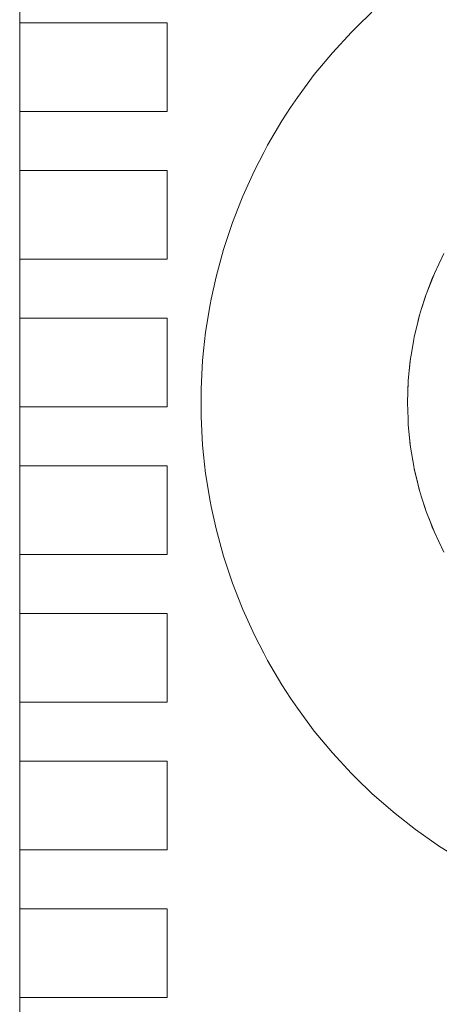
# Model space of a CAD drawing. Header units: millimetres. Extents: x 2826 to 3034, y 1533 to 1590.
# Tile 185 of 248: x 2985.602 to 2985.744, y 1580.618 to 1580.952. Entities that reach past the tile are written whole.
import ezdxf
from ezdxf.enums import TextEntityAlignment as Align

# ---------------------------------------------------------------- set-up
doc = ezdxf.new("R2010")
doc.units = ezdxf.units.MM
doc.set_wipeout_variables(frame=1)
doc.layers.add('_Caneta_No__220', color=7, linetype='Continuous', lineweight=15, true_color=0x8a8a8a)
doc.styles.add('ESTILO_GERADO_2', font='arial.ttf')

# ---------------------------------------------------------------- blocks, each defined once
blk = doc.blocks.new('A$Cdd268059')
at = {"layer": '_Caneta_No__220'}
for p, q in [((0.50644, 9.10712), (0.51159, 9.11213)), ((0.50472, 9.10545), (0.50644, 9.10712)), ((0.49822, 9.0984), (0.50472, 9.10545)), ((0.49459, 9.09402), (0.49822, 9.0984)), ((0.4921, 9.09103), (0.49459, 9.09402)), ((0.48639, 9.08333), (0.4921, 9.09103)), ((0.48407, 9.07984), (0.48639, 9.08333)), ((0.48109, 9.07535), (0.48407, 9.07984)), ((0.47622, 9.06709), (0.48109, 9.07535)), ((0.47498, 9.0647), (0.47622, 9.06709)), ((0.47181, 9.05859), (0.47498, 9.0647)), ((0.46785, 9.04986), (0.47181, 9.05859)), ((0.46436, 9.04093), (0.46741, 9.04874)), ((0.46741, 9.04874), (0.46785, 9.04986)), ((0.46144, 9.03212), (0.46436, 9.04093)), ((0.45882, 9.02259), (0.46135, 9.03184)), ((0.46135, 9.03184), (0.46144, 9.03212)), ((0.5343, 9.02688), (0.53601, 9.03048)), ((0.53279, 9.0237), (0.5343, 9.02688)), ((0.53384, 9.02591), (0.53428, 9.02688)), ((0.53428, 9.02688), (0.53503, 9.02852)), ((0.53206, 9.02197), (0.53279, 9.0237)), ((0.5321, 9.02195), (0.53279, 9.0237)), ((0.45718, 9.01498), (0.45882, 9.02259)), ((0.53012, 9.01693), (0.53206, 9.02197)), ((0.53012, 9.01693), (0.5321, 9.02195)), ((0.52847, 9.01179), (0.53003, 9.01671)), ((0.53003, 9.01671), (0.52952, 9.01523)), ((0.53003, 9.01671), (0.53012, 9.01693)), ((0.4568, 9.01322), (0.45718, 9.01498)), ((0.52856, 9.01207), (0.52952, 9.01523)), ((0.45527, 9.00376), (0.4568, 9.01322)), ((0.52776, 9.00955), (0.52847, 9.01179)), ((0.52702, 9.00659), (0.52743, 9.00834)), ((0.52704, 9.00658), (0.52776, 9.00955)), ((0.52743, 9.00834), (0.52776, 9.00955)), ((0.45461, 8.99751), (0.45527, 9.00376)), ((0.52598, 9.00225), (0.52704, 9.00658)), ((0.52662, 9.00486), (0.52702, 9.00659)), ((0.52491, 8.99601), (0.5258, 9.00133)), ((0.52491, 8.99601), (0.52582, 9.00133)), ((0.5258, 9.00133), (0.52598, 9.00225)), ((0.52582, 9.00133), (0.52598, 9.00225)), ((0.45426, 8.99423), (0.45461, 8.99751)), ((0.45375, 8.98466), (0.45426, 8.99423)), ((0.52427, 8.99065), (0.52471, 8.99485)), ((0.52427, 8.99065), (0.52462, 8.99423)), ((0.52462, 8.99423), (0.52471, 8.99485)), ((0.52471, 8.99485), (0.52491, 8.99601)), ((0.52394, 8.98738), (0.52427, 8.99065)), ((0.52427, 8.99065), (0.52427, 8.99065)), ((0.52368, 8.97987), (0.52394, 8.98738)), ((0.52386, 8.98527), (0.52392, 8.98707)), ((0.52392, 8.98707), (0.52394, 8.98738)), ((0.45375, 8.97987), (0.45375, 8.98466)), ((0.52386, 8.98527), (0.52386, 8.98527)), ((0.45375, 8.97508), (0.45375, 8.97987)), ((0.52387, 8.97448), (0.52368, 8.97987)), ((0.45426, 8.96551), (0.45375, 8.97508)), ((0.52392, 8.97268), (0.52386, 8.97448)), ((0.52386, 8.97448), (0.52386, 8.97448)), ((0.52394, 8.97237), (0.52387, 8.97448)), ((0.52392, 8.97268), (0.52394, 8.97237)), ((0.52427, 8.9691), (0.52394, 8.97237)), ((0.52462, 8.96551), (0.52427, 8.9691)), ((0.52471, 8.96489), (0.52427, 8.9691)), ((0.45461, 8.96223), (0.45426, 8.96551)), ((0.52462, 8.96551), (0.52471, 8.96489)), ((0.52582, 8.95842), (0.52471, 8.96489)), ((0.45527, 8.95598), (0.45461, 8.96223)), ((0.5258, 8.95841), (0.52515, 8.9623)), ((0.5258, 8.95841), (0.52598, 8.95749)), ((0.52598, 8.95749), (0.52582, 8.95842)), ((0.52702, 8.95315), (0.52598, 8.95749)), ((0.52776, 8.95019), (0.52598, 8.95749)), ((0.4568, 8.94652), (0.45527, 8.95598)), ((0.52743, 8.9514), (0.52702, 8.95315)), ((0.52743, 8.9514), (0.52776, 8.95019)), ((0.52847, 8.94796), (0.52776, 8.95019)), ((0.52847, 8.94796), (0.52952, 8.94451)), ((0.53003, 8.94304), (0.52847, 8.94796)), ((0.45718, 8.94476), (0.4568, 8.94652)), ((0.45882, 8.93715), (0.45718, 8.94476)), ((0.53003, 8.94304), (0.52952, 8.94451)), ((0.5321, 8.93779), (0.53003, 8.94304)), ((0.53206, 8.93778), (0.53097, 8.94065)), ((0.46135, 8.92791), (0.45882, 8.93715)), ((0.53206, 8.93778), (0.53279, 8.93605)), ((0.53279, 8.93605), (0.5321, 8.93779)), ((0.53428, 8.93286), (0.53279, 8.93605)), ((0.5343, 8.93287), (0.53279, 8.93605)), ((0.53503, 8.93122), (0.53428, 8.93286)), ((0.53601, 8.92926), (0.5343, 8.93287)), ((0.46144, 8.92762), (0.46135, 8.92791)), ((0.46436, 8.91881), (0.46144, 8.92762)), ((0.46741, 8.911), (0.46436, 8.91881)), ((0.46785, 8.90988), (0.46741, 8.911)), ((0.47181, 8.90116), (0.46785, 8.90988)), ((0.47498, 8.89504), (0.47181, 8.90116)), ((0.47622, 8.89265), (0.47498, 8.89504)), ((0.48109, 8.8844), (0.47622, 8.89265)), ((0.48407, 8.8799), (0.48109, 8.8844)), ((0.48639, 8.87641), (0.48407, 8.8799)), ((0.4921, 8.86872), (0.48639, 8.87641)), ((0.49459, 8.86572), (0.4921, 8.86872)), ((0.49822, 8.86134), (0.49459, 8.86572)), ((0.50472, 8.8543), (0.49822, 8.86134)), ((0.50644, 8.85263), (0.50472, 8.8543)), ((0.51159, 8.84761), (0.50644, 8.85263)), ((0.5188, 8.8413), (0.51159, 8.84761)), ((0.5195, 8.84075), (0.5188, 8.8413)), ((0.52634, 8.83538), (0.5195, 8.84075)), ((0.53369, 8.83022), (0.52634, 8.83538)), ((0.53418, 8.82988), (0.53369, 8.83022)), ((0.5423, 8.82479), (0.53418, 8.82988))]:
    blk.add_line(p, q, dxfattribs=at)
blk.add_lwpolyline([(0.39231, 8.29352), (0.82328, 8.29352), (0.82328, 9.2962), (0.39231, 9.2962)], close=True, dxfattribs=at)
at = {"layer": '_Caneta_No__220', "style": 'ESTILO_GERADO_2'}
for p in [(34.43091, 10.5457), (35.03091, 10.5457)]:
    blk.add_attdef('txt', text='', height=0.12, dxfattribs=at).set_placement(p, align=Align.MIDDLE_CENTER)
blk.add_attdef('txt', text='', height=0.12, rotation=90, dxfattribs=at).set_placement((1.29582, 6.40326), align=Align.MIDDLE_CENTER)
for points in [[(0.39231, 9.07852), (0.39731, 9.07852), (0.44231, 9.07852), (0.44231, 9.10852), (0.39731, 9.10852), (0.39231, 9.10852)], [(0.39231, 9.02852), (0.39731, 9.02852), (0.44231, 9.02852), (0.44231, 9.05852), (0.39731, 9.05852), (0.39231, 9.05852)], [(0.39231, 8.97852), (0.39731, 8.97852), (0.44231, 8.97852), (0.44231, 9.00852), (0.39731, 9.00852), (0.39231, 9.00852)], [(0.39231, 8.92852), (0.39731, 8.92852), (0.44231, 8.92852), (0.44231, 8.95852), (0.39731, 8.95852), (0.39231, 8.95852)], [(0.39231, 8.87852), (0.39731, 8.87852), (0.44231, 8.87852), (0.44231, 8.90852), (0.39731, 8.90852), (0.39231, 8.90852)], [(0.39231, 8.82852), (0.39731, 8.82852), (0.44231, 8.82852), (0.44231, 8.85852), (0.39731, 8.85852), (0.39231, 8.85852)], [(0.39231, 8.77852), (0.39731, 8.77852), (0.44231, 8.77852), (0.44231, 8.80852), (0.39731, 8.80852), (0.39231, 8.80852)]]:
    blk.add_wipeout(points).dxf.layer = '_Caneta_No__220'
at = {"layer": '_Caneta_No__220'}
for points in [[(0.39231, 9.10852), (0.39731, 9.10852), (0.44231, 9.10852)], [(0.39231, 9.07852), (0.39231, 9.10852)], [(0.44231, 9.10852), (0.44231, 9.07852)], [(0.44231, 9.07852), (0.39731, 9.07852), (0.39231, 9.07852)], [(0.39231, 9.05852), (0.39731, 9.05852), (0.44231, 9.05852)], [(0.39231, 9.02852), (0.39231, 9.05852)], [(0.44231, 9.05852), (0.44231, 9.02852)], [(0.44231, 9.02852), (0.39731, 9.02852), (0.39231, 9.02852)], [(0.39231, 9.00852), (0.39731, 9.00852), (0.44231, 9.00852)], [(0.39231, 8.97852), (0.39231, 9.00852)], [(0.44231, 9.00852), (0.44231, 8.97852)], [(0.44231, 8.97852), (0.39731, 8.97852), (0.39231, 8.97852)], [(0.39231, 8.95852), (0.39731, 8.95852), (0.44231, 8.95852)], [(0.39231, 8.92852), (0.39231, 8.95852)], [(0.44231, 8.95852), (0.44231, 8.92852)], [(0.44231, 8.92852), (0.39731, 8.92852), (0.39231, 8.92852)], [(0.39231, 8.90852), (0.39731, 8.90852), (0.44231, 8.90852)], [(0.39231, 8.87852), (0.39231, 8.90852)], [(0.44231, 8.90852), (0.44231, 8.87852)], [(0.44231, 8.87852), (0.39731, 8.87852), (0.39231, 8.87852)], [(0.39231, 8.85852), (0.39731, 8.85852), (0.44231, 8.85852)], [(0.39231, 8.82852), (0.39231, 8.85852)], [(0.44231, 8.85852), (0.44231, 8.82852)], [(0.44231, 8.82852), (0.39731, 8.82852), (0.39231, 8.82852)], [(0.39231, 8.80852), (0.39731, 8.80852), (0.44231, 8.80852)], [(0.39231, 8.77852), (0.39231, 8.80852)], [(0.44231, 8.80852), (0.44231, 8.77852)], [(0.44231, 8.77852), (0.39731, 8.77852), (0.39231, 8.77852)]]:
    blk.add_lwpolyline(points, dxfattribs=at)

msp = doc.modelspace()

# ---------------------------------------------------------------- block references
msp.add_blockref('A$Cdd268059', (2985.20936, 1571.84223))

doc.saveas('drawing.dxf')
